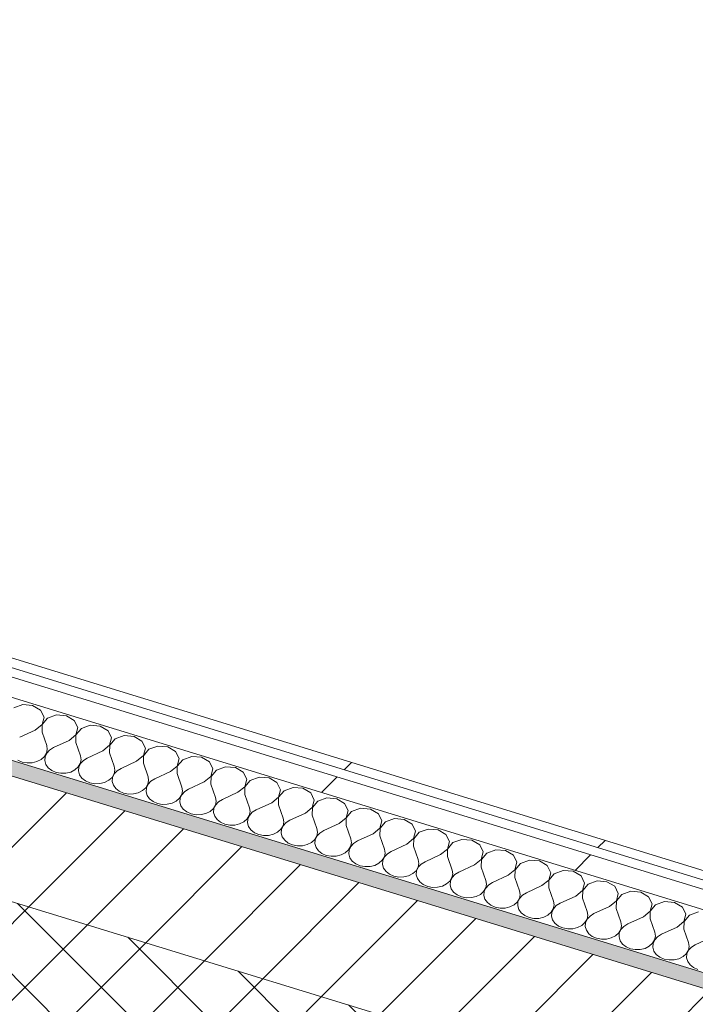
# Model space of a CAD drawing. Header units: millimetres. Extents: x -2220 to 52371, y -4077 to 6953.
# Tile 36 of 228: x 3794 to 4169, y -1855 to -1309. Entities that reach past the tile are written whole.
import ezdxf

# ---------------------------------------------------------------- set-up
doc = ezdxf.new("R2010")
doc.units = ezdxf.units.MM
doc.header["$MEASUREMENT"] = 0
doc.linetypes.add('Wipeout_Contour', pattern=[1000, 0, -1000])
doc.layers.add('12_FAÇ_Façana', color=7, linetype='Continuous')
doc.layers.add('Nuevo_08_E_Envans secs', color=7, linetype='Continuous')
for name, color, linetype, lineweight, true_color in [('12_FAÇ_Façana_Pluma_Nº__174', 7, 'Continuous', 13, 0xe4ad2c), ('12_FAÇ_Façana_Pluma_Nº__176', 7, 'Continuous', 15, 0x93a0c6), ('Nuevo_08_E_Envans secs_Pluma_Nº__102', 7, 'Continuous', 5, 0xcccccc), ('Nuevo_08_E_Envans secs_Pluma_Nº__171', 171, 'Continuous', 13, 0xaaaaff), ('Nuevo_08_E_Envans secs_Pluma_Nº__177', 7, 'Continuous', 15, 0xf7e046)]:
    doc.layers.add(name, color=color, linetype=linetype, lineweight=lineweight, true_color=true_color)
for name, color, linetype, lineweight in [('12_FAÇ_Façana_Pluma_Nº__2', 8, 'Continuous', 5), ('12_FAÇ_Façana_Pluma_Nº__7', 7, 'Continuous', 5), ('Nuevo_08_E_Envans secs_Pluma_Nº__1', 7, 'Continuous', 5)]:
    doc.layers.add(name, color=color, linetype=linetype, lineweight=lineweight)
pattern_1 = [(45, (0, 0), (-183.848, 183.848), [195, -65]), (45, (7e-14, 183.85), (-183.848, 183.848), [195, -65])]

# ---------------------------------------------------------------- blocks, each defined once
blk = doc.blocks.new('Elem Sección_14_1')
at = {"layer": '12_FAÇ_Façana_Pluma_Nº__174', "linetype": 'Continuous', "lineweight": 13, "true_color": 0xe4ad2c}
h = blk.add_hatch(dxfattribs=at)
h.set_pattern_fill('SATE_Aislamiento_0001', color=42, style=0, pattern_type=2)
h.set_pattern_definition([(45, (0, 0), (-21.2132, 21.2132), []), (135, (0, 0), (21.2132, 21.2132), [])])
h.paths.add_polyline_path([(6103.5, -2664.8), (6174.97, -2529.96), (6135.6, -2517.87), (949.17, -926.22), (909.8, -914.14), (838.34, -1048.99)])
at = {"layer": '12_FAÇ_Façana_Pluma_Nº__176', "linetype": 'Continuous', "lineweight": 0, "true_color": 0x495063}
blk.add_hatch(color=251, dxfattribs=at).paths.add_polyline_path([(6167.36, -2457.94), (6171.33, -2450.45), (984.9, -858.8), (980.93, -866.29)])
at = {"layer": '12_FAÇ_Façana_Pluma_Nº__2', "linetype": 'Continuous', "lineweight": 5}
h = blk.add_hatch(dxfattribs=at)
h.set_pattern_fill('Ceramic_0001', color=8, style=0, pattern_type=2)
h.set_pattern_definition([(45, (0, 0), (-21.2132, 21.2132), [])])
h.paths.add_polyline_path([(980.93, -866.29), (949.17, -926.22), (6135.6, -2517.87), (6167.36, -2457.94)])
at = {"layer": '12_FAÇ_Façana_Pluma_Nº__7', "color": 7, "linetype": 'Continuous', "lineweight": 5}
blk.add_line((980.93, -866.29), (6167.36, -2457.94), dxfattribs=at)
at = {"layer": '12_FAÇ_Façana_Pluma_Nº__7', "color": 7, "linetype": 'Continuous', "lineweight": 5, "flags": 128}
blk.add_lwpolyline([(909.8, -914.14), (949.17, -926.22), (6135.6, -2517.87), (6174.97, -2529.96)], dxfattribs=at)
blk = doc.blocks.new('*X142')
at = {"layer": 'Nuevo_08_E_Envans secs_Pluma_Nº__102', "color": 254, "linetype": 'Continuous', "lineweight": 5, "true_color": 0xcccccc}
for p, q in [((3795.99, -1688.71), (3791.01, -1690.53)), ((3801.48, -1689.16), (3795.99, -1688.71)), ((3805.84, -1691.74), (3801.48, -1689.16)), ((3807.78, -1695.68), (3805.84, -1691.74)), ((3806.7, -1699.8), (3807.78, -1695.68)), ((3809.75, -1696.29), (3806.77, -1699.83)), ((3814.74, -1694.47), (3809.75, -1696.29)), ((3820.23, -1694.91), (3814.74, -1694.47)), ((3824.59, -1697.49), (3820.23, -1694.91)), ((3826.52, -1701.43), (3824.59, -1697.49)), ((3802.93, -1702.88), (3794.28, -1706.86)), ((3802.93, -1702.88), (3806.7, -1699.8)), ((3806.77, -1699.83), (3806.68, -1704.03)), ((3825.44, -1705.55), (3826.52, -1701.43)), ((3828.5, -1702.04), (3825.52, -1705.58)), ((3833.48, -1700.22), (3828.5, -1702.04)), ((3838.97, -1700.67), (3833.48, -1700.22)), ((3843.34, -1703.24), (3838.97, -1700.67)), ((3845.27, -1707.18), (3843.34, -1703.24)), ((3806.68, -1704.03), (3809.28, -1711.46)), ((3821.68, -1708.63), (3813.03, -1712.61)), ((3821.68, -1708.63), (3825.44, -1705.55)), ((3825.52, -1705.58), (3825.42, -1709.78)), ((3844.19, -1711.31), (3845.27, -1707.18)), ((3847.25, -1707.79), (3844.26, -1711.33)), ((3852.23, -1705.97), (3847.25, -1707.79)), ((3857.72, -1706.42), (3852.23, -1705.97)), ((3862.08, -1709), (3857.72, -1706.42)), ((3864.01, -1712.94), (3862.08, -1709)), ((3809.19, -1715.67), (3809.62, -1713.57)), ((3810.86, -1713.95), (3809.26, -1715.69)), ((3809.62, -1713.57), (3809.28, -1711.46)), ((3813.03, -1712.61), (3810.86, -1713.95)), ((3825.42, -1709.78), (3828.02, -1717.22)), ((3840.42, -1714.38), (3831.77, -1718.37)), ((3840.42, -1714.38), (3844.19, -1711.31)), ((3844.26, -1711.33), (3844.17, -1715.53)), ((3862.93, -1717.06), (3864.01, -1712.94)), ((3865.99, -1713.54), (3863.01, -1717.08)), ((3870.97, -1711.73), (3865.99, -1713.54)), ((3876.46, -1712.17), (3870.97, -1711.73)), ((3880.83, -1714.75), (3876.46, -1712.17)), ((3882.76, -1718.69), (3880.83, -1714.75)), ((3793.31, -1719.52), (3795.73, -1720.58)), ((3803.88, -1720.38), (3806.2, -1719.21)), ((3806.2, -1719.21), (3808.02, -1717.59)), ((3808.02, -1717.59), (3809.19, -1715.67)), ((3808.34, -1717.69), (3808.18, -1719.81)), ((3808.18, -1719.81), (3808.79, -1721.89)), ((3809.26, -1715.69), (3808.34, -1717.69)), ((3827.93, -1721.42), (3828.36, -1719.32)), ((3829.61, -1719.7), (3828.01, -1721.44)), ((3828.36, -1719.32), (3828.02, -1717.22)), ((3831.77, -1718.37), (3829.61, -1719.7)), ((3844.17, -1715.53), (3846.77, -1722.97)), ((3859.17, -1720.14), (3850.52, -1724.12)), ((3859.17, -1720.14), (3862.93, -1717.06)), ((3863.01, -1717.08), (3862.92, -1721.29)), ((3881.68, -1722.81), (3882.76, -1718.69)), ((3884.74, -1719.3), (3881.75, -1722.84)), ((3889.72, -1717.48), (3884.74, -1719.3)), ((3895.21, -1717.93), (3889.72, -1717.48)), ((3899.57, -1720.5), (3895.21, -1717.93)), ((3795.73, -1720.58), (3798.44, -1721.09)), ((3798.44, -1721.09), (3801.22, -1721.02)), ((3801.22, -1721.02), (3803.88, -1720.38)), ((3808.79, -1721.89), (3810.11, -1723.75)), ((3810.11, -1723.75), (3812.06, -1725.27)), ((3812.06, -1725.27), (3814.48, -1726.33)), ((3822.62, -1726.13), (3824.95, -1724.96)), ((3824.95, -1724.96), (3826.76, -1723.35)), ((3826.76, -1723.35), (3827.93, -1721.42)), ((3827.09, -1723.45), (3826.93, -1725.57)), ((3826.93, -1725.57), (3827.53, -1727.64)), ((3828.01, -1721.44), (3827.09, -1723.45)), ((3846.68, -1727.17), (3847.11, -1725.07)), ((3848.35, -1725.46), (3846.75, -1727.2)), ((3847.11, -1725.07), (3846.77, -1722.97)), ((3850.52, -1724.12), (3848.35, -1725.46)), ((3862.92, -1721.29), (3865.51, -1728.72)), ((3877.91, -1725.89), (3881.68, -1722.81)), ((3881.75, -1722.84), (3881.66, -1727.04)), ((3901.5, -1724.44), (3899.57, -1720.5)), ((3900.42, -1728.57), (3901.5, -1724.44)), ((3903.48, -1725.05), (3900.5, -1728.59)), ((3908.46, -1723.23), (3903.48, -1725.05)), ((3913.96, -1723.68), (3908.46, -1723.23)), ((3918.32, -1726.26), (3913.96, -1723.68)), ((3814.48, -1726.33), (3817.18, -1726.84)), ((3817.18, -1726.84), (3819.97, -1726.78)), ((3819.97, -1726.78), (3822.62, -1726.13)), ((3827.53, -1727.64), (3828.86, -1729.5)), ((3828.86, -1729.5), (3830.8, -1731.03)), ((3830.8, -1731.03), (3833.22, -1732.08)), ((3841.37, -1731.88), (3843.69, -1730.71)), ((3843.69, -1730.71), (3845.51, -1729.1)), ((3845.51, -1729.1), (3846.68, -1727.17)), ((3845.84, -1729.2), (3845.67, -1731.32)), ((3846.75, -1727.2), (3845.84, -1729.2)), ((3865.42, -1732.92), (3865.85, -1730.83)), ((3865.85, -1730.83), (3865.51, -1728.72)), ((3869.26, -1729.87), (3867.1, -1731.21)), ((3877.91, -1725.89), (3869.26, -1729.87)), ((3881.66, -1727.04), (3884.26, -1734.47)), ((3896.66, -1731.64), (3900.42, -1728.57)), ((3900.5, -1728.59), (3900.41, -1732.79)), ((3920.25, -1730.19), (3918.32, -1726.26)), ((3919.17, -1734.32), (3920.25, -1730.19)), ((3922.23, -1730.8), (3919.25, -1734.34)), ((3927.21, -1728.98), (3922.23, -1730.8)), ((3932.7, -1729.43), (3927.21, -1728.98)), ((3937.06, -1732.01), (3932.7, -1729.43)), ((3833.22, -1732.08), (3835.93, -1732.6)), ((3835.93, -1732.6), (3838.71, -1732.53)), ((3838.71, -1732.53), (3841.37, -1731.88)), ((3845.67, -1731.32), (3846.28, -1733.39)), ((3846.28, -1733.39), (3847.6, -1735.26)), ((3847.6, -1735.26), (3849.55, -1736.78)), ((3860.12, -1737.64), (3862.44, -1736.46)), ((3862.44, -1736.46), (3864.25, -1734.85)), ((3864.25, -1734.85), (3865.42, -1732.92)), ((3864.58, -1734.95), (3864.42, -1737.07)), ((3865.5, -1732.95), (3864.58, -1734.95)), ((3867.1, -1731.21), (3865.5, -1732.95)), ((3884.17, -1738.68), (3884.6, -1736.58)), ((3884.6, -1736.58), (3884.26, -1734.47)), ((3888.01, -1735.62), (3885.85, -1736.96)), ((3896.66, -1731.64), (3888.01, -1735.62)), ((3900.41, -1732.79), (3903.01, -1740.23)), ((3915.4, -1737.4), (3919.17, -1734.32)), ((3919.25, -1734.34), (3919.15, -1738.55)), ((3938.99, -1735.95), (3937.06, -1732.01)), ((3937.92, -1740.07), (3938.99, -1735.95)), ((3940.97, -1736.56), (3937.99, -1740.09)), ((3945.95, -1734.74), (3940.97, -1736.56)), ((3951.45, -1735.18), (3945.95, -1734.74)), ((3955.81, -1737.76), (3951.45, -1735.18)), ((3849.55, -1736.78), (3851.97, -1737.84)), ((3851.97, -1737.84), (3854.67, -1738.35)), ((3854.67, -1738.35), (3857.46, -1738.28)), ((3857.46, -1738.28), (3860.12, -1737.64)), ((3864.42, -1737.07), (3865.02, -1739.14)), ((3865.02, -1739.14), (3866.35, -1741.01)), ((3866.35, -1741.01), (3868.29, -1742.53)), ((3881.19, -1742.22), (3883, -1740.61)), ((3883, -1740.61), (3884.17, -1738.68)), ((3883.33, -1740.71), (3883.16, -1742.82)), ((3884.24, -1738.7), (3883.33, -1740.71)), ((3885.85, -1736.96), (3884.24, -1738.7)), ((3903.34, -1742.33), (3903.01, -1740.23)), ((3906.75, -1741.38), (3904.59, -1742.72)), ((3915.4, -1737.4), (3906.75, -1741.38)), ((3919.15, -1738.55), (3921.75, -1745.98)), ((3934.15, -1743.15), (3937.92, -1740.07)), ((3937.99, -1740.09), (3937.9, -1744.3)), ((3957.74, -1741.7), (3955.81, -1737.76)), ((3956.66, -1745.82), (3957.74, -1741.7)), ((3964.7, -1740.49), (3959.72, -1742.31)), ((3970.19, -1740.94), (3964.7, -1740.49)), ((3974.55, -1743.51), (3970.19, -1740.94)), ((3868.29, -1742.53), (3870.71, -1743.59)), ((3870.71, -1743.59), (3873.42, -1744.1)), ((3873.42, -1744.1), (3876.2, -1744.03)), ((3876.2, -1744.03), (3878.86, -1743.39)), ((3878.86, -1743.39), (3881.19, -1742.22)), ((3883.16, -1742.82), (3883.77, -1744.9)), ((3883.77, -1744.9), (3885.09, -1746.76)), ((3885.09, -1746.76), (3887.04, -1748.28)), ((3899.93, -1747.97), (3901.75, -1746.36)), ((3901.75, -1746.36), (3902.91, -1744.43)), ((3902.07, -1746.46), (3901.91, -1748.58)), ((3902.99, -1744.45), (3902.07, -1746.46)), ((3902.91, -1744.43), (3903.34, -1742.33)), ((3904.59, -1742.72), (3902.99, -1744.45)), ((3922.09, -1748.09), (3921.75, -1745.98)), ((3925.5, -1747.13), (3923.34, -1748.47)), ((3934.15, -1743.15), (3925.5, -1747.13)), ((3937.9, -1744.3), (3940.5, -1751.73)), ((3952.89, -1748.9), (3956.66, -1745.82)), ((3956.74, -1745.85), (3956.64, -1750.05)), ((3959.72, -1742.31), (3956.74, -1745.85)), ((3976.49, -1747.45), (3974.55, -1743.51)), ((3975.41, -1751.58), (3976.49, -1747.45)), ((3983.45, -1746.24), (3978.46, -1748.06)), ((3988.94, -1746.69), (3983.45, -1746.24)), ((3993.3, -1749.27), (3988.94, -1746.69)), ((3887.04, -1748.28), (3889.46, -1749.34)), ((3889.46, -1749.34), (3892.16, -1749.86)), ((3892.16, -1749.86), (3894.95, -1749.79)), ((3894.95, -1749.79), (3897.61, -1749.14)), ((3897.61, -1749.14), (3899.93, -1747.97)), ((3901.91, -1748.58), (3902.51, -1750.65)), ((3902.51, -1750.65), (3903.84, -1752.52)), ((3903.84, -1752.52), (3905.79, -1754.04)), ((3918.68, -1753.72), (3920.49, -1752.11)), ((3920.49, -1752.11), (3921.66, -1750.18)), ((3920.82, -1752.21), (3920.66, -1754.33)), ((3921.73, -1750.21), (3920.82, -1752.21)), ((3921.66, -1750.18), (3922.09, -1748.09)), ((3923.34, -1748.47), (3921.73, -1750.21)), ((3940.84, -1753.84), (3940.5, -1751.73)), ((3944.25, -1752.88), (3942.08, -1754.22)), ((3952.89, -1748.9), (3944.25, -1752.88)), ((3956.64, -1750.05), (3959.24, -1757.48)), ((3971.64, -1754.65), (3975.41, -1751.58)), ((3975.48, -1751.6), (3975.39, -1755.8)), ((3978.46, -1748.06), (3975.48, -1751.6)), ((3995.23, -1753.21), (3993.3, -1749.27)), ((4002.19, -1752), (3997.21, -1753.81)), ((4007.68, -1752.44), (4002.19, -1752)), ((4012.05, -1755.02), (4007.68, -1752.44)), ((3905.79, -1754.04), (3908.2, -1755.09)), ((3908.2, -1755.09), (3910.91, -1755.61)), ((3910.91, -1755.61), (3913.7, -1755.54)), ((3913.7, -1755.54), (3916.35, -1754.9)), ((3916.35, -1754.9), (3918.68, -1753.72)), ((3920.66, -1754.33), (3921.26, -1756.4)), ((3921.26, -1756.4), (3922.59, -1758.27)), ((3922.59, -1758.27), (3924.53, -1759.79)), ((3937.42, -1759.48), (3939.24, -1757.86)), ((3939.24, -1757.86), (3940.4, -1755.94)), ((3939.56, -1757.96), (3939.4, -1760.08)), ((3940.48, -1755.96), (3939.56, -1757.96)), ((3940.4, -1755.94), (3940.84, -1753.84)), ((3942.08, -1754.22), (3940.48, -1755.96)), ((3959.58, -1759.59), (3959.24, -1757.48)), ((3971.64, -1754.65), (3962.99, -1758.64)), ((3975.39, -1755.8), (3977.99, -1763.24)), ((3990.39, -1760.41), (3994.15, -1757.33)), ((3994.23, -1757.35), (3994.13, -1761.56)), ((3994.15, -1757.33), (3995.23, -1753.21)), ((3997.21, -1753.81), (3994.23, -1757.35)), ((4013.98, -1758.96), (4012.05, -1755.02)), ((4020.94, -1757.75), (4015.96, -1759.57)), ((4026.43, -1758.19), (4020.94, -1757.75)), ((4030.79, -1760.77), (4026.43, -1758.19)), ((3924.53, -1759.79), (3926.95, -1760.85)), ((3926.95, -1760.85), (3929.65, -1761.36)), ((3929.65, -1761.36), (3932.44, -1761.29)), ((3932.44, -1761.29), (3935.1, -1760.65)), ((3935.1, -1760.65), (3937.42, -1759.48)), ((3939.4, -1760.08), (3940.01, -1762.15)), ((3940.01, -1762.15), (3941.33, -1764.02)), ((3956.17, -1765.23), (3957.98, -1763.62)), ((3957.98, -1763.62), (3959.15, -1761.69)), ((3958.31, -1763.72), (3958.15, -1765.84)), ((3959.23, -1761.71), (3958.31, -1763.72)), ((3959.15, -1761.69), (3959.58, -1759.59)), ((3960.83, -1759.97), (3959.23, -1761.71)), ((3962.99, -1758.64), (3960.83, -1759.97)), ((3978.33, -1765.34), (3977.99, -1763.24)), ((3990.39, -1760.41), (3981.74, -1764.39)), ((3994.13, -1761.56), (3996.73, -1768.99)), ((4009.13, -1766.16), (4012.9, -1763.08)), ((4012.97, -1763.11), (4012.88, -1767.31)), ((4012.9, -1763.08), (4013.98, -1758.96)), ((4015.96, -1759.57), (4012.97, -1763.11)), ((4032.72, -1764.71), (4030.79, -1760.77)), ((4039.68, -1763.5), (4034.7, -1765.32)), ((4045.17, -1763.95), (4039.68, -1763.5)), ((4049.54, -1766.53), (4045.17, -1763.95)), ((3941.33, -1764.02), (3943.28, -1765.54)), ((3943.28, -1765.54), (3945.69, -1766.6)), ((3945.69, -1766.6), (3948.4, -1767.11)), ((3948.4, -1767.11), (3951.19, -1767.05)), ((3951.19, -1767.05), (3953.84, -1766.4)), ((3953.84, -1766.4), (3956.17, -1765.23)), ((3958.15, -1765.84), (3958.75, -1767.91)), ((3958.75, -1767.91), (3960.08, -1769.77)), ((3974.91, -1770.98), (3976.73, -1769.37)), ((3976.73, -1769.37), (3977.9, -1767.44)), ((3977.97, -1767.46), (3977.05, -1769.47)), ((3977.9, -1767.44), (3978.33, -1765.34)), ((3979.57, -1765.73), (3977.97, -1767.46)), ((3981.74, -1764.39), (3979.57, -1765.73)), ((3997.07, -1771.1), (3996.73, -1768.99)), ((4009.13, -1766.16), (4000.48, -1770.14)), ((4012.88, -1767.31), (4015.48, -1774.74)), ((4027.88, -1771.91), (4031.64, -1768.84)), ((4031.72, -1768.86), (4031.63, -1773.06)), ((4031.64, -1768.84), (4032.72, -1764.71)), ((4034.7, -1765.32), (4031.72, -1768.86)), ((4051.47, -1770.46), (4049.54, -1766.53)), ((4058.43, -1769.25), (4053.45, -1771.07)), ((4063.92, -1769.7), (4058.43, -1769.25)), ((3960.08, -1769.77), (3962.02, -1771.29)), ((3962.02, -1771.29), (3964.44, -1772.35)), ((3964.44, -1772.35), (3967.15, -1772.87)), ((3967.15, -1772.87), (3969.93, -1772.8)), ((3969.93, -1772.8), (3972.59, -1772.15)), ((3972.59, -1772.15), (3974.91, -1770.98)), ((3977.05, -1769.47), (3976.89, -1771.59)), ((3976.89, -1771.59), (3977.5, -1773.66)), ((3977.5, -1773.66), (3978.82, -1775.53)), ((3995.47, -1775.12), (3996.64, -1773.19)), ((3996.72, -1773.22), (3995.8, -1775.22)), ((3996.64, -1773.19), (3997.07, -1771.1)), ((3998.32, -1771.48), (3996.72, -1773.22)), ((4000.48, -1770.14), (3998.32, -1771.48)), ((4015.82, -1776.85), (4015.48, -1774.74)), ((4027.88, -1771.91), (4019.23, -1775.89)), ((4031.63, -1773.06), (4034.22, -1780.5)), ((4046.62, -1777.66), (4050.39, -1774.59)), ((4050.46, -1774.61), (4050.37, -1778.82)), ((4050.39, -1774.59), (4051.47, -1770.46)), ((4053.45, -1771.07), (4050.46, -1774.61)), ((4068.28, -1772.28), (4063.92, -1769.7)), ((4070.21, -1776.22), (4068.28, -1772.28)), ((3978.82, -1775.53), (3980.77, -1777.05)), ((3980.77, -1777.05), (3983.19, -1778.11)), ((3983.19, -1778.11), (3985.89, -1778.62)), ((3985.89, -1778.62), (3988.68, -1778.55)), ((3988.68, -1778.55), (3991.33, -1777.91)), ((3991.33, -1777.91), (3993.66, -1776.73)), ((3993.66, -1776.73), (3995.47, -1775.12)), ((3995.8, -1775.22), (3995.64, -1777.34)), ((3995.64, -1777.34), (3996.24, -1779.41)), ((3996.24, -1779.41), (3997.57, -1781.28)), ((4014.22, -1780.87), (4015.39, -1778.95)), ((4015.46, -1778.97), (4014.55, -1780.97)), ((4015.39, -1778.95), (4015.82, -1776.85)), ((4017.06, -1777.23), (4015.46, -1778.97)), ((4019.23, -1775.89), (4017.06, -1777.23)), ((4046.62, -1777.66), (4037.97, -1781.65)), ((4050.37, -1778.82), (4052.97, -1786.25)), ((4069.13, -1780.34), (4070.21, -1776.22)), ((4072.19, -1776.82), (4069.21, -1780.36)), ((4077.17, -1775.01), (4072.19, -1776.82)), ((4082.67, -1775.45), (4077.17, -1775.01)), ((4087.03, -1778.03), (4082.67, -1775.45)), ((4088.96, -1781.97), (4087.03, -1778.03)), ((3997.57, -1781.28), (3999.51, -1782.8)), ((3999.51, -1782.8), (4001.93, -1783.86)), ((4001.93, -1783.86), (4004.64, -1784.37)), ((4004.64, -1784.37), (4007.42, -1784.3)), ((4007.42, -1784.3), (4010.08, -1783.66)), ((4010.08, -1783.66), (4012.4, -1782.49)), ((4012.4, -1782.49), (4014.22, -1780.87)), ((4014.55, -1780.97), (4014.38, -1783.09)), ((4014.38, -1783.09), (4014.99, -1785.17)), ((4014.99, -1785.17), (4016.31, -1787.03)), ((4032.97, -1786.63), (4034.13, -1784.7)), ((4034.21, -1784.72), (4033.29, -1786.73)), ((4034.13, -1784.7), (4034.56, -1782.6)), ((4035.81, -1782.99), (4034.21, -1784.72)), ((4034.56, -1782.6), (4034.22, -1780.5)), ((4037.97, -1781.65), (4035.81, -1782.99)), ((4065.37, -1783.42), (4056.72, -1787.4)), ((4065.37, -1783.42), (4069.13, -1780.34)), ((4069.21, -1780.36), (4069.12, -1784.57)), ((4069.12, -1784.57), (4071.72, -1792)), ((4087.88, -1786.09), (4088.96, -1781.97)), ((4090.94, -1782.58), (4087.96, -1786.12)), ((4095.92, -1780.76), (4090.94, -1782.58)), ((4101.41, -1781.21), (4095.92, -1780.76)), ((4105.77, -1783.78), (4101.41, -1781.21)), ((4107.7, -1787.72), (4105.77, -1783.78)), ((4016.31, -1787.03), (4018.26, -1788.55)), ((4018.26, -1788.55), (4020.68, -1789.61)), ((4020.68, -1789.61), (4023.38, -1790.13)), ((4023.38, -1790.13), (4026.17, -1790.06)), ((4026.17, -1790.06), (4028.83, -1789.41)), ((4028.83, -1789.41), (4031.15, -1788.24)), ((4031.15, -1788.24), (4032.97, -1786.63)), ((4033.29, -1786.73), (4033.13, -1788.85)), ((4033.13, -1788.85), (4033.73, -1790.92)), ((4033.73, -1790.92), (4035.06, -1792.79)), ((4051.71, -1792.38), (4052.88, -1790.45)), ((4052.95, -1790.48), (4052.04, -1792.48)), ((4052.88, -1790.45), (4053.31, -1788.36)), ((4054.56, -1788.74), (4052.95, -1790.48)), ((4053.31, -1788.36), (4052.97, -1786.25)), ((4056.72, -1787.4), (4054.56, -1788.74)), ((4084.11, -1789.17), (4075.47, -1793.15)), ((4084.11, -1789.17), (4087.88, -1786.09)), ((4087.96, -1786.12), (4087.86, -1790.32)), ((4087.86, -1790.32), (4090.46, -1797.75)), ((4106.63, -1791.85), (4107.7, -1787.72)), ((4109.68, -1788.33), (4106.7, -1791.87)), ((4114.66, -1786.51), (4109.68, -1788.33)), ((4120.16, -1786.96), (4114.66, -1786.51)), ((4124.52, -1789.54), (4120.16, -1786.96)), ((4126.45, -1793.48), (4124.52, -1789.54)), ((4035.06, -1792.79), (4037, -1794.31)), ((4037, -1794.31), (4039.42, -1795.36)), ((4039.42, -1795.36), (4042.13, -1795.88)), ((4042.13, -1795.88), (4044.91, -1795.81)), ((4044.91, -1795.81), (4047.57, -1795.17)), ((4047.57, -1795.17), (4049.9, -1793.99)), ((4049.9, -1793.99), (4051.71, -1792.38)), ((4052.04, -1792.48), (4051.87, -1794.6)), ((4051.87, -1794.6), (4052.48, -1796.67)), ((4052.48, -1796.67), (4053.8, -1798.54)), ((4070.46, -1798.13), (4071.62, -1796.21)), ((4071.7, -1796.23), (4070.78, -1798.23)), ((4071.62, -1796.21), (4072.05, -1794.11)), ((4073.3, -1794.49), (4071.7, -1796.23)), ((4072.05, -1794.11), (4071.72, -1792)), ((4075.47, -1793.15), (4073.3, -1794.49)), ((4102.86, -1794.92), (4094.21, -1798.9)), ((4102.86, -1794.92), (4106.63, -1791.85)), ((4106.7, -1791.87), (4106.61, -1796.07)), ((4106.61, -1796.07), (4109.21, -1803.51)), ((4125.37, -1797.6), (4126.45, -1793.48)), ((4128.43, -1794.08), (4125.45, -1797.62)), ((4133.41, -1792.27), (4128.43, -1794.08)), ((4138.9, -1792.71), (4133.41, -1792.27)), ((4143.26, -1795.29), (4138.9, -1792.71)), ((4145.2, -1799.23), (4143.26, -1795.29)), ((4053.8, -1798.54), (4055.75, -1800.06)), ((4055.75, -1800.06), (4058.17, -1801.12)), ((4058.17, -1801.12), (4060.87, -1801.63)), ((4060.87, -1801.63), (4063.66, -1801.56)), ((4063.66, -1801.56), (4066.32, -1800.92)), ((4066.32, -1800.92), (4068.64, -1799.74)), ((4068.64, -1799.74), (4070.46, -1798.13)), ((4070.78, -1798.23), (4070.62, -1800.35)), ((4070.62, -1800.35), (4071.22, -1802.42)), ((4089.2, -1803.89), (4090.37, -1801.96)), ((4090.44, -1801.98), (4089.53, -1803.99)), ((4090.37, -1801.96), (4090.8, -1799.86)), ((4092.05, -1800.24), (4090.44, -1801.98)), ((4090.8, -1799.86), (4090.46, -1797.75)), ((4094.21, -1798.9), (4092.05, -1800.24)), ((4121.6, -1800.68), (4112.96, -1804.66)), ((4121.6, -1800.68), (4125.37, -1797.6)), ((4125.45, -1797.62), (4125.35, -1801.83)), ((4125.35, -1801.83), (4127.95, -1809.26)), ((4144.12, -1803.35), (4145.2, -1799.23)), ((4147.17, -1799.84), (4144.19, -1803.38)), ((4152.16, -1798.02), (4147.17, -1799.84)), ((4157.65, -1798.46), (4152.16, -1798.02)), ((4162.01, -1801.04), (4157.65, -1798.46)), ((4163.94, -1804.98), (4162.01, -1801.04)), ((4071.22, -1802.42), (4072.55, -1804.29)), ((4072.55, -1804.29), (4074.5, -1805.81)), ((4074.5, -1805.81), (4076.91, -1806.87)), ((4076.91, -1806.87), (4079.62, -1807.38)), ((4079.62, -1807.38), (4082.41, -1807.32)), ((4082.41, -1807.32), (4085.06, -1806.67)), ((4085.06, -1806.67), (4087.39, -1805.5)), ((4087.39, -1805.5), (4089.2, -1803.89)), ((4089.53, -1803.99), (4089.37, -1806.1)), ((4089.37, -1806.1), (4089.97, -1808.18)), ((4109.11, -1807.71), (4109.55, -1805.61)), ((4110.79, -1806), (4109.19, -1807.73)), ((4109.55, -1805.61), (4109.21, -1803.51)), ((4112.96, -1804.66), (4110.79, -1806)), ((4140.35, -1806.43), (4131.7, -1810.41)), ((4140.35, -1806.43), (4144.12, -1803.35)), ((4144.19, -1803.38), (4144.1, -1807.58)), ((4144.1, -1807.58), (4146.7, -1815.01)), ((4162.86, -1809.1), (4163.94, -1804.98)), ((4165.92, -1805.59), (4162.94, -1809.13)), ((4170.9, -1803.77), (4165.92, -1805.59)), ((4089.97, -1808.18), (4091.3, -1810.04)), ((4091.3, -1810.04), (4093.24, -1811.56)), ((4093.24, -1811.56), (4095.66, -1812.62)), ((4095.66, -1812.62), (4098.36, -1813.14)), ((4098.36, -1813.14), (4101.15, -1813.07)), ((4101.15, -1813.07), (4103.81, -1812.42)), ((4103.81, -1812.42), (4106.13, -1811.25)), ((4106.13, -1811.25), (4107.95, -1809.64)), ((4107.95, -1809.64), (4109.11, -1807.71)), ((4108.27, -1809.74), (4108.11, -1811.86)), ((4108.11, -1811.86), (4108.72, -1813.93)), ((4109.19, -1807.73), (4108.27, -1809.74)), ((4127.86, -1813.46), (4128.29, -1811.37)), ((4129.54, -1811.75), (4127.94, -1813.49)), ((4128.29, -1811.37), (4127.95, -1809.26)), ((4131.7, -1810.41), (4129.54, -1811.75)), ((4159.1, -1812.18), (4150.45, -1816.16)), ((4159.1, -1812.18), (4162.86, -1809.1)), ((4162.94, -1809.13), (4162.85, -1813.33)), ((4108.72, -1813.93), (4110.04, -1815.8)), ((4110.04, -1815.8), (4111.99, -1817.32)), ((4111.99, -1817.32), (4114.4, -1818.37)), ((4114.4, -1818.37), (4117.11, -1818.89)), ((4119.9, -1818.82), (4122.55, -1818.18)), ((4122.55, -1818.18), (4124.88, -1817)), ((4124.88, -1817), (4126.69, -1815.39)), ((4126.69, -1815.39), (4127.86, -1813.46)), ((4127.02, -1815.49), (4126.86, -1817.61)), ((4126.86, -1817.61), (4127.46, -1819.68)), ((4127.94, -1813.49), (4127.02, -1815.49)), ((4146.61, -1819.22), (4147.04, -1817.12)), ((4148.28, -1817.5), (4146.68, -1819.24)), ((4147.04, -1817.12), (4146.7, -1815.01)), ((4150.45, -1816.16), (4148.28, -1817.5)), ((4162.85, -1813.33), (4165.44, -1820.77)), ((4177.84, -1817.93), (4169.19, -1821.92)), ((4117.11, -1818.89), (4119.9, -1818.82)), ((4127.46, -1819.68), (4128.79, -1821.55)), ((4128.79, -1821.55), (4130.73, -1823.07)), ((4130.73, -1823.07), (4133.15, -1824.13)), ((4138.64, -1824.57), (4141.3, -1823.93)), ((4141.3, -1823.93), (4143.62, -1822.76)), ((4143.62, -1822.76), (4145.44, -1821.14)), ((4145.44, -1821.14), (4146.61, -1819.22)), ((4145.76, -1821.24), (4145.6, -1823.36)), ((4145.6, -1823.36), (4146.21, -1825.44)), ((4146.68, -1819.24), (4145.76, -1821.24)), ((4165.35, -1824.97), (4165.78, -1822.87)), ((4167.03, -1823.25), (4165.43, -1824.99)), ((4165.78, -1822.87), (4165.44, -1820.77)), ((4169.19, -1821.92), (4167.03, -1823.25)), ((4133.15, -1824.13), (4135.86, -1824.64)), ((4135.86, -1824.64), (4138.64, -1824.57)), ((4146.21, -1825.44), (4147.53, -1827.3)), ((4147.53, -1827.3), (4149.48, -1828.82)), ((4149.48, -1828.82), (4151.9, -1829.88)), ((4160.04, -1829.68), (4162.37, -1828.51)), ((4162.37, -1828.51), (4164.18, -1826.9)), ((4164.18, -1826.9), (4165.35, -1824.97)), ((4164.51, -1827), (4164.35, -1829.12)), ((4164.35, -1829.12), (4164.95, -1831.19)), ((4165.43, -1824.99), (4164.51, -1827)), ((4151.9, -1829.88), (4154.6, -1830.39)), ((4154.6, -1830.39), (4157.39, -1830.33)), ((4157.39, -1830.33), (4160.04, -1829.68)), ((4164.95, -1831.19), (4166.28, -1833.06)), ((4166.28, -1833.06), (4168.22, -1834.58)), ((4168.22, -1834.58), (4170.64, -1835.63))]:
    blk.add_line(p, q, dxfattribs=at)
blk = doc.blocks.new('Elem Sección_111_1')
at = {"layer": 'Nuevo_08_E_Envans secs', "lineweight": 0}
blk.add_blockref('*X142', (0, 0), dxfattribs=at)
at = {"color": 254, "linetype": 'Wipeout_Contour', "lineweight": 0, "ltscale": 15755.887503}
blk.add_wipeout([(968.96, -802.52), (6170.16, -2398.7), (6172.54, -2394.21), (971.34, -798.02)], dxfattribs=at).dxf.layer = 'Nuevo_08_E_Envans secs'
at = {"layer": 'Nuevo_08_E_Envans secs_Pluma_Nº__171', "linetype": 'Continuous', "lineweight": 13, "true_color": 0xaaaaff}
h = blk.add_hatch(dxfattribs=at)
h.set_pattern_fill('Panellat_HPL_0001', color=161, style=0, pattern_type=2)
h.set_pattern_definition(pattern_1)
h.paths.add_polyline_path([(968.96, -802.52), (6170.16, -2398.7), (6172.54, -2394.21), (971.34, -798.02)])
at = {"color": 254, "linetype": 'Wipeout_Contour', "lineweight": 0, "ltscale": 15758.288048}
blk.add_wipeout([(6162.61, -2412.93), (6167.77, -2403.19), (966.58, -807.01), (961.42, -816.75)], dxfattribs=at).dxf.layer = 'Nuevo_08_E_Envans secs'
at = {"layer": 'Nuevo_08_E_Envans secs_Pluma_Nº__177', "linetype": 'Continuous', "lineweight": 15, "true_color": 0xf7e046}
h = blk.add_hatch(dxfattribs=at)
h.set_pattern_fill('Panellat_HPL_0001', color=53, style=0, pattern_type=2)
h.set_pattern_definition(pattern_1)
h.paths.add_polyline_path([(6162.61, -2412.93), (6167.77, -2403.19), (966.58, -807.01), (961.42, -816.75)])
at = {"layer": 'Nuevo_08_E_Envans secs_Pluma_Nº__1', "color": 7, "linetype": 'Continuous', "lineweight": 5}
for p, q in [((968.96, -802.52), (6170.16, -2398.7)), ((966.58, -807.01), (6167.77, -2403.19)), ((961.42, -816.75), (6162.61, -2412.93)), ((1035.31, -817.65), (6172.54, -2394.21)), ((984.9, -858.8), (6146.73, -2442.9))]:
    blk.add_line(p, q, dxfattribs=at)

msp = doc.modelspace()

# ---------------------------------------------------------------- block references
at = {"layer": '12_FAÇ_Façana', "lineweight": 0}
msp.add_blockref('Elem Sección_14_1', (0, 0), dxfattribs=at)

# ---------------------------------------------------------------- next in the draw order: block references
at = {"layer": 'Nuevo_08_E_Envans secs', "lineweight": 0}
msp.add_blockref('Elem Sección_111_1', (0, 0), dxfattribs=at)

doc.saveas('drawing.dxf')
